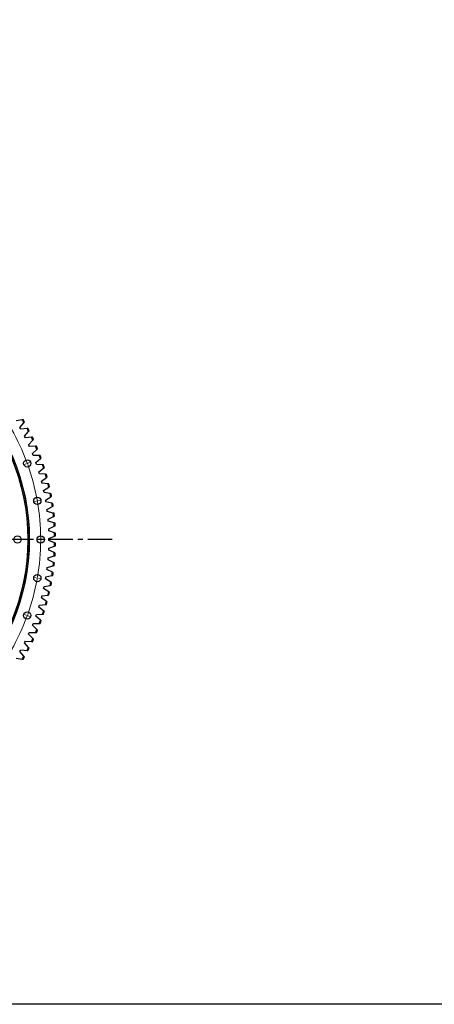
# Model space of a CAD drawing. Header units: millimetres. Extents: x -752 to 10358, y 20926 to 30006.
# Tile 3 of 15: x 2931 to 4803, y 20926 to 25364. Entities that reach past the tile are written whole.
import ezdxf

# ---------------------------------------------------------------- set-up
doc = ezdxf.new("R2010")
doc.units = ezdxf.units.MM
doc.header["$LTSCALE"] = 50
doc.linetypes.add('CENTER', pattern=[10.16, 6.35, -1.27, 1.27, -1.27])

msp = doc.modelspace()

# ---------------------------------------------------------------- linework, layer by layer
at = {"color": 7, "linetype": 'Continuous', "lineweight": 25}
for p, q in [((2942.9, 23560.8), (2915.5, 23556.1)), ((2932.7, 23526.2), (2950.5, 23547.7)), ((2934.9, 23522.3), (2932.7, 23526.2)), ((2947.1, 23561.5), (2942.9, 23560.8)), ((2950.5, 23547.7), (2953.2, 23551)), ((2937.1, 23518.3), (2934.9, 23522.3)), ((2964.7, 23521.8), (2937.1, 23518.3)), ((2953.1, 23487.7), (2971.7, 23508.4)), ((2955.1, 23483.7), (2953.1, 23487.7)), ((2957.1, 23479.7), (2955.1, 23483.7)), ((2984.8, 23482), (2957.1, 23479.7)), ((2968.9, 23522.4), (2964.7, 23521.8)), ((2971.7, 23508.4), (2974.6, 23511.6)), ((2989.1, 23482.4), (2984.8, 23482)), ((2971.8, 23448.4), (2991.3, 23468.3)), ((2973.6, 23444.3), (2971.8, 23448.4)), ((2975.4, 23440.2), (2973.6, 23444.3)), ((3003.3, 23441.4), (2975.4, 23440.2)), ((2991.3, 23468.3), (2994.3, 23471.3)), ((3007.5, 23441.5), (3003.3, 23441.4)), ((2988.8, 23408.3), (3009.1, 23427.4)), ((2990.5, 23404.1), (2988.8, 23408.3)), ((2992.1, 23400), (2990.5, 23404.1)), ((3020, 23400), (2992.1, 23400)), ((3009.1, 23427.4), (3012.3, 23430.3)), ((3024.3, 23400), (3020, 23400)), ((3004.2, 23367.6), (3025.3, 23385.8)), ((3005.7, 23363.3), (3004.2, 23367.6)), ((3007.1, 23359.1), (3005.7, 23363.3)), ((3035, 23357.9), (3007.1, 23359.1)), ((3025.3, 23385.8), (3028.5, 23388.6)), ((3039.2, 23357.8), (3035, 23357.9)), ((3039.7, 23343.5), (3043, 23346.2)), ((3017.8, 23326.2), (3039.7, 23343.5)), ((3019.1, 23321.9), (3017.8, 23326.2)), ((3020.4, 23317.6), (3019.1, 23321.9)), ((3048.2, 23315.3), (3020.4, 23317.6)), ((3052.4, 23314.9), (3048.2, 23315.3)), ((3052.3, 23300.7), (3055.7, 23303.2)), ((3029.7, 23284.3), (3052.3, 23300.7)), ((3030.9, 23280), (3029.7, 23284.3)), ((3032, 23275.6), (3030.9, 23280)), ((3059.6, 23272.1), (3032, 23275.6)), ((3039.8, 23242), (3063, 23257.4)), ((3063.8, 23271.6), (3059.6, 23272.1)), ((3063, 23257.4), (3066.6, 23259.7)), ((3040.8, 23237.6), (3039.8, 23242)), ((3041.7, 23233.2), (3040.8, 23237.6)), ((3069.2, 23228.6), (3041.7, 23233.2)), ((3048.2, 23199.2), (3072, 23213.7)), ((3073.4, 23227.8), (3069.2, 23228.6)), ((3072, 23213.7), (3075.7, 23215.9)), ((3049, 23194.8), (3048.2, 23199.2)), ((3049.7, 23190.4), (3049, 23194.8)), ((3076.9, 23184.6), (3049.7, 23190.4)), ((3054.7, 23156.2), (3079.1, 23169.6)), ((3081.1, 23183.7), (3076.9, 23184.6)), ((3079.1, 23169.6), (3082.9, 23171.7)), ((3055.3, 23151.7), (3054.7, 23156.2)), ((3055.9, 23147.3), (3055.3, 23151.7)), ((3082.8, 23140.4), (3055.9, 23147.3)), ((3059.5, 23112.9), (3084.4, 23125.3)), ((3087, 23139.3), (3082.8, 23140.4)), ((3084.4, 23125.3), (3088.3, 23127.2)), ((3059.9, 23108.4), (3059.5, 23112.9)), ((3060.2, 23104), (3059.9, 23108.4)), ((3086.9, 23095.9), (3060.2, 23104)), ((3062.4, 23069.5), (3087.8, 23080.8)), ((3091, 23094.7), (3086.9, 23095.9)), ((3087.8, 23080.8), (3091.8, 23082.5)), ((3062.6, 23065), (3062.4, 23069.5)), ((3062.8, 23060.5), (3062.6, 23065)), ((3089.1, 23051.3), (3062.8, 23060.5)), ((3063.5, 23025.9), (3089.4, 23036.2)), ((3093.1, 23049.9), (3089.1, 23051.3)), ((3089.4, 23036.2), (3093.4, 23037.7)), ((3062.8, 22982.4), (3089.1, 22991.5)), ((3063.5, 23021.4), (3063.5, 23025.9)), ((3063.5, 23017), (3063.5, 23021.4)), ((3089.4, 23006.7), (3063.5, 23017)), ((3089.1, 22991.5), (3093.1, 22992.9)), ((3093.4, 23005.1), (3089.4, 23006.7)), ((3060.2, 22938.9), (3086.9, 22947)), ((3062.4, 22973.4), (3062.6, 22977.9)), ((3087.8, 22962.1), (3062.4, 22973.4)), ((3062.6, 22977.9), (3062.8, 22982.4)), ((3086.9, 22947), (3091, 22948.2)), ((3091.8, 22960.4), (3087.8, 22962.1)), ((3055.9, 22895.6), (3082.8, 22902.5)), ((3059.5, 22930), (3059.9, 22934.4)), ((3084.4, 22917.6), (3059.5, 22930)), ((3059.9, 22934.4), (3060.2, 22938.9)), ((3082.8, 22902.5), (3087, 22903.6)), ((3088.3, 22915.7), (3084.4, 22917.6)), ((3049.7, 22852.5), (3076.9, 22858.3)), ((3054.7, 22886.7), (3055.3, 22891.1)), ((3079.1, 22873.3), (3054.7, 22886.7)), ((3055.3, 22891.1), (3055.9, 22895.6)), ((3076.9, 22858.3), (3081.1, 22859.2)), ((3082.9, 22871.2), (3079.1, 22873.3)), ((3041.7, 22809.7), (3069.2, 22814.3)), ((3048.2, 22843.6), (3049, 22848.1)), ((3072, 22829.2), (3048.2, 22843.6)), ((3049, 22848.1), (3049.7, 22852.5)), ((3069.2, 22814.3), (3073.4, 22815)), ((3075.7, 22827), (3072, 22829.2)), ((3032, 22767.2), (3059.6, 22770.7)), ((3039.8, 22800.9), (3040.8, 22805.3)), ((3063, 22785.5), (3039.8, 22800.9)), ((3040.8, 22805.3), (3041.7, 22809.7)), ((3059.6, 22770.7), (3063.8, 22771.3)), ((3066.6, 22783.1), (3063, 22785.5)), ((3019.1, 22721), (3020.4, 22725.3)), ((3020.4, 22725.3), (3048.2, 22727.6)), ((3029.7, 22758.6), (3030.9, 22762.9)), ((3052.3, 22742.2), (3029.7, 22758.6)), ((3030.9, 22762.9), (3032, 22767.2)), ((3048.2, 22727.6), (3052.4, 22727.9)), ((3055.7, 22739.7), (3052.3, 22742.2)), ((3005.7, 22679.5), (3007.1, 22683.8)), ((3007.1, 22683.8), (3035, 22684.9)), ((3017.8, 22716.7), (3019.1, 22721)), ((3039.7, 22699.4), (3017.8, 22716.7)), ((3035, 22684.9), (3039.2, 22685.1)), ((3043, 22696.7), (3039.7, 22699.4)), ((2988.8, 22634.6), (2990.5, 22638.7)), ((2990.5, 22638.7), (2992.1, 22642.9)), ((2992.1, 22642.9), (3020, 22642.9)), ((3004.2, 22675.3), (3005.7, 22679.5)), ((3025.3, 22657.1), (3004.2, 22675.3)), ((3020, 22642.9), (3024.3, 22642.9)), ((3028.5, 22654.3), (3025.3, 22657.1)), ((2971.8, 22594.5), (2973.6, 22598.6)), ((2991.3, 22574.6), (2971.8, 22594.5)), ((2973.6, 22598.6), (2975.4, 22602.7)), ((2975.4, 22602.7), (3003.3, 22601.5)), ((3009.1, 22615.5), (2988.8, 22634.6)), ((3003.3, 22601.5), (3007.5, 22601.3)), ((3012.3, 22612.6), (3009.1, 22615.5)), ((2953.1, 22555.2), (2955.1, 22559.2)), ((2971.7, 22534.5), (2953.1, 22555.2)), ((2955.1, 22559.2), (2957.1, 22563.2)), ((2957.1, 22563.2), (2984.8, 22560.9)), ((2984.8, 22560.9), (2989.1, 22560.5)), ((2994.3, 22571.5), (2991.3, 22574.6)), ((2932.7, 22516.7), (2934.9, 22520.6)), ((2950.5, 22495.2), (2932.7, 22516.7)), ((2934.9, 22520.6), (2937.1, 22524.5)), ((2937.1, 22524.5), (2964.7, 22521)), ((2964.7, 22521), (2968.9, 22520.5)), ((2974.6, 22531.3), (2971.7, 22534.5)), ((2915.5, 22486.7), (2942.9, 22482.1)), ((2942.9, 22482.1), (2947.1, 22481.4)), ((2953.2, 22491.9), (2950.5, 22495.2))]:
    msp.add_line(p, q, dxfattribs=at)
at = {"color": 0, "linetype": 'Continuous', "lineweight": 18}
for p, q in [((2961.2, 23362.6), (2948.1, 23357.8)), ((2965.9, 23364.3), (2963.6, 23363.5)), ((2965.9, 23364.3), (2968.3, 23365.2)), ((2970.6, 23366), (2983.8, 23370.8)), ((3006.2, 23194.7), (2992.5, 23192.2)), ((3011.2, 23195.5), (3008.7, 23195.1)), ((3011.2, 23195.5), (3013.6, 23196)), ((3016.1, 23196.4), (3029.9, 23198.8)), ((2926.4, 23021.4), (2940.4, 23021.4)), ((3021.4, 23021.4), (3007.4, 23021.4)), ((3026.4, 23021.4), (3023.9, 23021.4)), ((3026.4, 23021.4), (3028.9, 23021.4)), ((3031.4, 23021.4), (3045.4, 23021.4)), ((3006.2, 22848.2), (2992.5, 22850.7)), ((3011.2, 22847.4), (3008.7, 22847.8)), ((3011.2, 22847.4), (3013.6, 22846.9)), ((3016.1, 22846.5), (3029.9, 22844.1)), ((2961.2, 22680.3), (2948.1, 22685.1)), ((2965.9, 22678.6), (2963.6, 22679.4)), ((2965.9, 22678.6), (2968.3, 22677.7)), ((2970.6, 22676.9), (2983.8, 22672.1))]:
    msp.add_line(p, q, dxfattribs=at)
at = {"linetype": 'CENTER', "ltscale": 0.35}
msp.add_line((3349.6, 23021.4), (698.2, 23021.4), dxfattribs=at)
msp.add_lwpolyline([(-751.9, 30006), (10358, 30006), (10358, 20926), (-751.9, 20926)], close=True)
at = {"color": 7, "linetype": 'Continuous', "lineweight": 25}
for centre, radius in [((2023.9, 23021.4), 951), ((2023.9, 23021.4), 950.5), ((2023.9, 23021.4), 944.5), ((2965.9, 23364.3), 16.5), ((3011.2, 23195.5), 16.5), ((2921.4, 23021.4), 16.5), ((3026.4, 23021.4), 16.5), ((3011.2, 22847.4), 16.5), ((2965.9, 22678.6), 16.5)]:
    msp.add_circle(centre, radius, dxfattribs=at)
for radius, start, end in [(1065.6, 29.5922, 30.4078), (1069.6, 29.6735, 30.3265), (1065.6, 27.1922, 28.0078), (1069.6, 27.2735, 27.9265), (1065.6, 24.7922, 25.6078), (1069.6, 24.8735, 25.5265), (1065.6, 22.3922, 23.2078), (1069.6, 22.4735, 23.1265), (1065.6, 19.9922, 20.8078), (1069.6, 20.0735, 20.7265), (1065.6, 17.5922, 18.4078), (1069.6, 17.6735, 18.3265), (1065.6, 15.1922, 16.0078), (1069.6, 15.2735, 15.9265), (1065.6, 12.7922, 13.6078), (1069.6, 12.8735, 13.5265), (1065.6, 10.3922, 11.2078), (1069.6, 10.4735, 11.1265), (1065.6, 7.9922, 8.8078), (1069.6, 8.0735, 8.7265), (1065.6, 5.5922, 6.4078), (1069.6, 5.6735, 6.3265), (1065.6, 3.1922, 4.0078), (1069.6, 3.2735, 3.9265), (1065.6, 0.7922, 1.6078), (1069.6, 0.8735, 1.5265), (1065.6, 358.3922, 359.2078), (1069.6, 358.4735, 359.1265), (1065.6, 355.9922, 356.8078), (1069.6, 356.0735, 356.7265), (1065.6, 353.5922, 354.4078), (1069.6, 353.6735, 354.3265), (1065.6, 351.1922, 352.0078), (1069.6, 351.2735, 351.9265), (1065.6, 348.7922, 349.6078), (1069.6, 348.8735, 349.5265), (1065.6, 346.3922, 347.2078), (1069.6, 346.4735, 347.1265), (1065.6, 343.9922, 344.8078), (1069.6, 344.0735, 344.7265), (1065.6, 341.5922, 342.4078), (1069.6, 341.6735, 342.3265), (1065.6, 339.1922, 340.0078), (1069.6, 339.2735, 339.9265), (1065.6, 336.7922, 337.6078), (1069.6, 336.8735, 337.5265), (1065.6, 334.3922, 335.2078), (1069.6, 334.4735, 335.1265), (1065.6, 331.9922, 332.8078), (1069.6, 332.0735, 332.7265), (1065.6, 329.5922, 330.4078), (1069.6, 329.6735, 330.3265)]:
    msp.add_arc((2023.9, 23021.4), radius, start, end, dxfattribs=at)
at = {"color": 0, "linetype": 'Continuous', "lineweight": 18}
for start, end in [(20.2858, 29.7142), (20, 20.1429), (19.8571, 20), (10.2858, 19.7142), (10, 10.1429), (9.8571, 10), (0.2858, 9.7142), (350.2858, 359.7142), (0, 0.1429), (359.8571, 0), (340.2858, 349.7142), (349.8571, 350), (350, 350.1429), (340, 340.1429), (330.2858, 339.7142), (339.8571, 340)]:
    msp.add_arc((2023.9, 23021.4), 1002.5, start, end, dxfattribs=at)

doc.saveas('drawing.dxf')
